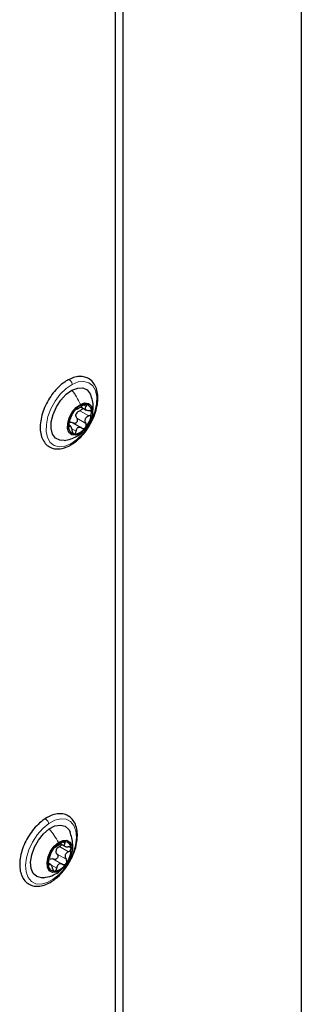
# Paper-space layout 'Blatt2' of a CAD drawing. Header units: millimetres. Extents: x 5 to 418, y 2 to 292.
# Tile 22 of 27: x 332.49 to 342.23, y 129.21 to 163.22. Entities that reach past the tile are written whole.
import ezdxf

# ---------------------------------------------------------------- set-up
doc = ezdxf.new("R2010")
doc.units = ezdxf.units.MM

psp = doc.layouts.new('Blatt2')

# ---------------------------------------------------------------- linework, layer by layer
at = {"color": 7, "linetype": 'Continuous', "lineweight": 25}
for p, q in [((342.2257, 195.9043), (342.2257, 93.0202)), ((336.0638, 92.6585), (336.0638, 195.5426)), ((335.8073, 101.1915), (335.8073, 185.4585)), ((334.6045, 149.8463), (334.7927, 149.7376)), ((334.2441, 149.1795), (334.1873, 149.2123)), ((334.6347, 149.1161), (334.3196, 149.298)), ((333.8997, 134.7573), (334.0562, 134.667)), ((333.5599, 134.042), (333.4919, 134.0813))]:
    psp.add_line(p, q, dxfattribs=at)
at = {"color": 7, "linetype": 'Continuous', "lineweight": 18}
for p, q in [((334.5687, 149.7152), (334.8798, 149.5356)), ((334.705, 149.9122), (334.7874, 149.8646)), ((334.4635, 149.4559), (334.7747, 149.2763)), ((334.1827, 149.1842), (334.2099, 149.1685)), ((334.327, 149.0666), (334.4378, 149.0026)), ((333.9801, 134.812), (334.05, 134.7717)), ((333.7849, 134.3991), (334.096, 134.2195)), ((333.8693, 134.6592), (334.1804, 134.4796)), ((333.4764, 134.0448), (333.5131, 134.0237)), ((333.5869, 134.0123), (333.7694, 133.907)), ((333.659, 134.2237), (333.9701, 134.0441)), ((333.838, 133.7856), (333.9097, 133.8409))]:
    psp.add_line(p, q, dxfattribs=at)
at = {"color": 7, "linetype": 'Continuous', "lineweight": 18, "flags": 128}
for points in [[(334.3022, 150.6212), (334.5113, 150.7064), (334.707, 150.727), (334.8778, 150.682), (335.014, 150.5738), (335.1074, 150.4088), (335.1528, 150.1966), (335.1474, 149.9495), (335.0917, 149.6819), (334.9887, 149.4093), (334.8446, 149.1475), (334.6677, 148.9118), (334.4682, 148.7159), (334.2578, 148.5712)], [(334.2578, 148.5712), (334.0487, 148.486), (333.853, 148.4653), (333.6821, 148.5104), (333.546, 148.6186), (333.4525, 148.7835), (333.4072, 148.9957), (333.4125, 149.2428), (333.4683, 149.5105), (333.5712, 149.7831), (333.7153, 150.0448), (333.8923, 150.2805), (334.0918, 150.4764), (334.3022, 150.6212)], [(333.653, 133.5282), (333.4417, 133.4134), (333.238, 133.3612), (333.0538, 133.3746), (332.8998, 133.4528), (332.7849, 133.5913), (332.7158, 133.7821), (332.6964, 134.014), (332.7281, 134.2736), (332.8088, 134.5458), (332.9339, 134.8147), (333.0962, 135.0648), (333.2861, 135.2816), (333.4928, 135.4523)], [(333.4928, 135.4523), (333.7041, 135.5671), (333.9077, 135.6193), (334.0919, 135.6059), (334.246, 135.5277), (334.3609, 135.3892), (334.43, 135.1984), (334.4493, 134.9665), (334.4177, 134.7069), (334.337, 134.4347), (334.2118, 134.1657), (334.0496, 133.9156), (333.8596, 133.6989), (333.653, 133.5282)]]:
    psp.add_lwpolyline(points, dxfattribs=at)
at = {"color": 7, "linetype": 'Continuous', "lineweight": 25, "flags": 128}
for points in [[(334.0312, 148.6882), (333.8828, 148.6913), (333.734, 148.7621), (333.6295, 148.9004), (333.5778, 149.0951), (333.5828, 149.3304), (333.6444, 149.5872), (333.7575, 149.8447), (333.9129, 150.0821), (334.098, 150.2802), (334.2979, 150.4228)], [(334.2979, 150.4228), (334.4963, 150.4984), (334.6772, 150.501), (334.8259, 150.4303), (334.9304, 150.292), (334.9383, 150.2743)], [(334.5659, 148.9155), (334.4177, 148.8646), (334.2886, 148.8813), (334.1944, 148.9635), (334.1462, 149.1013), (334.1501, 149.2781), (334.2054, 149.4727), (334.3055, 149.6614), (334.4384, 149.8216), (334.588, 149.9339)], [(334.588, 149.9339), (334.7363, 149.9848), (334.8653, 149.9682), (334.9596, 149.886), (335.0077, 149.7482), (335.0039, 149.5713), (334.9486, 149.3768), (334.8484, 149.1881), (334.7155, 149.0279), (334.5659, 148.9155)], [(333.5083, 135.2661), (333.7093, 135.3702), (333.8992, 135.403), (334.0627, 135.3619), (334.1866, 135.2502), (334.2336, 135.1624)], [(333.324, 133.5823), (333.2465, 133.5775), (333.083, 133.6186), (332.9592, 133.7303), (332.8851, 133.9036), (332.8667, 134.1245), (332.9055, 134.3749), (332.9984, 134.6347), (333.1378, 134.8828), (333.3125, 135.0991), (333.5083, 135.2661)], [(333.9097, 133.8409), (333.7589, 133.7683), (333.6215, 133.7622), (333.5141, 133.8232), (333.4496, 133.944), (333.4358, 134.1099), (333.4743, 134.3011), (333.5606, 134.4944), (333.6841, 134.6665), (333.8301, 134.7967)], [(333.8301, 134.7967), (333.9808, 134.8692), (334.1182, 134.8754), (334.2256, 134.8144), (334.2901, 134.6936), (334.3039, 134.5277), (334.2654, 134.3365), (334.1792, 134.1432), (334.0556, 133.9711), (333.9097, 133.8409)]]:
    psp.add_lwpolyline(points, dxfattribs=at)
at = {"color": 7, "linetype": 'Continuous', "lineweight": 25}
for centre, radius, start, end in [((335.0496, 149.1521), 0.8703, 139.51211, 176.33116), ((334.7964, 149.4411), 0.4932, 91.48828, 145.96274), ((334.7243, 149.6883), 0.2529, 349.38153, 76.44091), ((334.7427, 149.4894), 0.319, 152.04492, 163.79689), ((334.1043, 149.6974), 0.8703, 319.51326, 356.33001), ((334.4296, 149.1612), 0.2529, 169.38074, 256.44142), ((334.3576, 149.4084), 0.4931, 271.48766, 325.96234), ((334.1356, 134.2603), 0.5782, 99.94761, 148.73638), ((334.0368, 134.602), 0.2278, 356.52972, 90.28665), ((334.2887, 134.0679), 0.8134, 142.73636, 181.30181), ((334.0393, 134.4545), 0.2982, 155.87455, 168.16407), ((333.451, 134.5697), 0.8134, 322.73616, 1.30181), ((333.7029, 134.0356), 0.2278, 176.53038, 270.28669), ((333.6042, 134.3773), 0.5781, 279.94674, 328.73725)]:
    psp.add_arc(centre, radius, start, end, dxfattribs=at)
for points, knots in [([(334.1596, 150.7754), (334.1214, 150.7528), (334.0066, 150.6849), (333.8313, 150.5376), (333.643, 150.3292), (333.4797, 150.09), (333.3478, 149.8315), (333.2531, 149.5644), (333.2003, 149.2994), (333.1932, 149.0468), (333.2355, 148.8166), (333.3302, 148.622), (333.4736, 148.4797), (333.6507, 148.401), (333.8457, 148.3855), (334.0447, 148.4242), (334.1684, 148.4846), (334.2306, 148.5149)], [0, 0, 0, 0, 0.0380831, 0.114315, 0.1951297, 0.2784285, 0.3619276, 0.443352, 0.5207153, 0.5926974, 0.6588936, 0.7195611, 0.7754464, 0.8284931, 0.8823241, 0.9408041, 1, 1, 1, 1]), ([(334.2306, 148.5149), (334.2689, 148.5375), (334.3837, 148.6054), (334.559, 148.7527), (334.7473, 148.9612), (334.9106, 149.2004), (335.0425, 149.4588), (335.1371, 149.7259), (335.1899, 149.9909), (335.197, 150.2435), (335.1548, 150.4737), (335.0601, 150.6684), (334.9167, 150.8106), (334.7395, 150.8893), (334.5445, 150.9048), (334.3456, 150.8661), (334.2219, 150.8057), (334.1596, 150.7754)], [0, 0, 0, 0, 0.03808246, 0.11431504, 0.19512989, 0.27842803, 0.36192799, 0.4433514, 0.52071495, 0.59269721, 0.65889343, 0.71956107, 0.77544755, 0.82849325, 0.88232429, 0.94080433, 1, 1, 1, 1]), ([(335.0097, 149.6627), (335.0206, 149.7243), (335.0574, 149.9319), (334.9869, 150.1343), (334.9373, 150.2767)], [0, 0, 0, 0, 0.29707, 1, 1, 1, 1]), ([(334.3877, 149.7171), (334.3796, 149.7069), (334.3638, 149.687), (334.3444, 149.6571), (334.3291, 149.6311), (334.322, 149.6148), (334.319, 149.6079)], [0, 0, 0, 0, 0.3019738, 0.5885083, 0.8270785, 1, 1, 1, 1]), ([(334.4544, 149.7711), (334.4519, 149.7714), (334.4434, 149.7722), (334.4293, 149.7594), (334.4093, 149.7426), (334.3955, 149.7263), (334.3877, 149.7171)], [0, 0, 0, 0, 0.0848407, 0.2807637, 0.5953319, 1, 1, 1, 1]), ([(334.4544, 149.7711), (334.461, 149.771), (334.475, 149.7707), (334.4961, 149.7827), (334.5222, 149.7957), (334.5533, 149.8138), (334.5995, 149.8413), (334.6333, 149.8654), (334.6559, 149.8816)], [0, 0, 0, 0, 0.0842908, 0.1769409, 0.3052644, 0.4640646, 0.6404271, 1, 1, 1, 1]), ([(334.4609, 149.6389), (334.4758, 149.6559), (334.5056, 149.69), (334.5476, 149.7068), (334.5687, 149.7152)], [0, 0, 0, 0, 0.497952, 1, 1, 1, 1]), ([(334.66, 149.8142), (334.6586, 149.8054), (334.6551, 149.7843), (334.6343, 149.7558), (334.6051, 149.7303), (334.5809, 149.7203), (334.5687, 149.7152)], [0, 0, 0, 0, 0.18626, 0.4488597, 0.7229097, 1, 1, 1, 1]), ([(334.7836, 149.9341), (334.7742, 149.9339), (334.753, 149.9336), (334.721, 149.9212), (334.6876, 149.9042), (334.6665, 149.8892), (334.6559, 149.8816)], [0, 0, 0, 0, 0.1992494, 0.4482093, 0.7231099, 1, 1, 1, 1]), ([(334.7874, 149.8646), (334.775, 149.8483), (334.7573, 149.825), (334.753, 149.7873), (334.7623, 149.7619), (334.7833, 149.742), (334.8233, 149.7213), (334.8589, 149.718), (334.8837, 149.7158)], [0, 0, 0, 0, 0.2463997, 0.3506198, 0.4525152, 0.5664215, 0.6979109, 1, 1, 1, 1]), ([(334.7874, 149.8646), (334.7932, 149.8723), (334.8034, 149.8858), (334.811, 149.9081), (334.8034, 149.9293), (334.7905, 149.9324), (334.7836, 149.9341)], [0, 0, 0, 0, 0.3240739, 0.575398, 0.773195, 1, 1, 1, 1]), ([(334.9728, 149.6417), (334.9717, 149.6522), (334.9695, 149.673), (334.948, 149.6979), (334.9182, 149.7127), (334.8956, 149.7147), (334.8837, 149.7158)], [0, 0, 0, 0, 0.2409488, 0.4763102, 0.726401, 1, 1, 1, 1]), ([(334.2138, 149.3486), (334.2099, 149.3385), (334.2014, 149.3166), (334.1915, 149.2814), (334.1836, 149.2447), (334.1819, 149.2197), (334.1811, 149.2078)], [0, 0, 0, 0, 0.22510304, 0.48421896, 0.75348509, 1, 1, 1, 1]), ([(334.2138, 149.3486), (334.2226, 149.3709), (334.2364, 149.4059), (334.2543, 149.4542), (334.2692, 149.4921), (334.2841, 149.5279), (334.3012, 149.566), (334.3124, 149.5924), (334.319, 149.6079)], [0, 0, 0, 0, 0.2564871, 0.4029886, 0.551913, 0.6934532, 0.8184688, 1, 1, 1, 1]), ([(334.2199, 149.3174), (334.2386, 149.3187), (334.2771, 149.3216), (334.3108, 149.3025), (334.3282, 149.2927)], [0, 0, 0, 0, 0.4850405, 1, 1, 1, 1]), ([(334.4635, 149.4559), (334.4691, 149.4448), (334.4805, 149.4223), (334.484, 149.3835), (334.4765, 149.3452), (334.4573, 149.3112), (334.4287, 149.2865), (334.3944, 149.2747), (334.3587, 149.2764), (334.3384, 149.2873), (334.3282, 149.2927)], [0, 0, 0, 0, 0.1263163, 0.2558454, 0.3888128, 0.5205894, 0.6469734, 0.7670196, 0.8828311, 1, 1, 1, 1]), ([(334.4635, 149.4559), (334.4536, 149.4749), (334.4335, 149.5133), (334.4354, 149.5566), (334.4364, 149.5784)], [0, 0, 0, 0, 0.4953871, 1, 1, 1, 1]), ([(334.8798, 149.5356), (334.854, 149.5244), (334.8152, 149.5077), (334.776, 149.4674), (334.7546, 149.4315), (334.7449, 149.3913), (334.7453, 149.3369), (334.763, 149.3004), (334.7747, 149.2763)], [0, 0, 0, 0, 0.25512118, 0.38294793, 0.50906026, 0.63404496, 0.75809393, 1, 1, 1, 1]), ([(334.8798, 149.5356), (334.8919, 149.5406), (334.9161, 149.5507), (334.9454, 149.576), (334.9673, 149.6067), (334.971, 149.6304), (334.9728, 149.6417)], [0, 0, 0, 0, 0.2622228, 0.5228742, 0.7719737, 1, 1, 1, 1]), ([(334.1811, 149.2078), (334.1814, 149.1987), (334.1819, 149.1838), (334.1856, 149.1641), (334.2009, 149.1576), (334.2066, 149.1645), (334.2099, 149.1685)], [0, 0, 0, 0, 0.4017023, 0.65444107, 0.80099604, 1, 1, 1, 1]), ([(334.3063, 149.0196), (334.3016, 149.0464), (334.2949, 149.085), (334.2779, 149.1312), (334.2646, 149.1576), (334.2515, 149.1754), (334.2303, 149.1877), (334.218, 149.1761), (334.2099, 149.1685)], [0, 0, 0, 0, 0.3812066, 0.550735, 0.6912161, 0.7942088, 0.8649568, 1, 1, 1, 1]), ([(334.3063, 149.0196), (334.3085, 149.0069), (334.3127, 148.9825), (334.3262, 148.9505), (334.3444, 148.9244), (334.3623, 148.9182), (334.3704, 148.9154)], [0, 0, 0, 0, 0.2968414, 0.5709424, 0.8056934, 1, 1, 1, 1]), ([(334.3704, 148.9154), (334.3785, 148.916), (334.3961, 148.9174), (334.4168, 148.9389), (334.4315, 148.9677), (334.4356, 148.9906), (334.4378, 149.0026)], [0, 0, 0, 0, 0.1979593, 0.4264011, 0.696456, 1, 1, 1, 1]), ([(334.6393, 149.1131), (334.6176, 149.1244), (334.5855, 149.1411), (334.5379, 149.1408), (334.5049, 149.1301), (334.4776, 149.1078), (334.4497, 149.0662), (334.4426, 149.0285), (334.4378, 149.0026)], [0, 0, 0, 0, 0.2498177, 0.3694791, 0.4861942, 0.6049811, 0.7300166, 1, 1, 1, 1]), ([(334.447, 148.8219), (334.513, 148.8603), (334.6016, 148.9119), (334.6703, 148.987), (334.6879, 149.0062)], [0, 0, 0, 0, 0.7439064, 1, 1, 1, 1]), ([(334.6393, 149.1131), (334.6495, 149.1077), (334.6697, 149.0968), (334.7052, 149.0952), (334.74, 149.1064), (334.7573, 149.1235), (334.7662, 149.1323)], [0, 0, 0, 0, 0.2436116, 0.4858143, 0.7359521, 1, 1, 1, 1]), ([(334.7662, 149.1323), (334.7735, 149.1432), (334.788, 149.1649), (334.795, 149.2038), (334.7917, 149.2425), (334.7803, 149.2651), (334.7747, 149.2763)], [0, 0, 0, 0, 0.2530186, 0.5079012, 0.7573028, 1, 1, 1, 1]), ([(334.0276, 148.6877), (334.106, 148.7016), (334.2531, 148.7277), (334.3874, 148.7931), (334.45, 148.8236)], [0, 0, 0, 0, 0.53298598, 1, 1, 1, 1]), ([(333.6358, 133.4781), (333.6732, 133.5053), (333.785, 133.5865), (333.9528, 133.7517), (334.1291, 133.9771), (334.2767, 134.2278), (334.3898, 134.4922), (334.4631, 134.7594), (334.4925, 135.0192), (334.4742, 135.2614), (334.4047, 135.475), (334.2834, 135.6443), (334.12, 135.7539), (333.9319, 135.7992), (333.7307, 135.784), (333.5278, 135.7168), (333.4031, 135.6394), (333.3402, 135.6003)], [0, 0, 0, 0, 0.039617, 0.1184513, 0.2008436, 0.2845354, 0.367234, 0.4467463, 0.5214093, 0.590352, 0.653603, 0.7116368, 0.7656645, 0.8186862, 0.874441, 0.936674, 1, 1, 1, 1]), ([(333.3402, 135.6003), (333.3028, 135.5732), (333.191, 135.492), (333.0233, 135.3268), (332.847, 135.1013), (332.6993, 134.8506), (332.5862, 134.5863), (332.5129, 134.319), (332.4836, 134.0593), (332.5018, 133.817), (332.5713, 133.6035), (332.6927, 133.4341), (332.8561, 133.3245), (333.0441, 133.2793), (333.2453, 133.2945), (333.4483, 133.3616), (333.5729, 133.439), (333.6358, 133.4781)], [0, 0, 0, 0, 0.03961631, 0.11845126, 0.20084304, 0.28453526, 0.36723383, 0.44674609, 0.52140911, 0.59035191, 0.65360344, 0.71163685, 0.76566428, 0.81868607, 0.87444166, 0.93667456, 1, 1, 1, 1]), ([(334.2834, 134.4144), (334.2878, 134.4245), (334.3314, 134.5243), (334.3398, 134.7914), (334.2721, 135.0265), (334.2314, 135.1678)], [0, 0, 0, 0, 0.0430921, 0.4249467, 1, 1, 1, 1]), ([(333.7093, 134.6283), (333.7172, 134.631), (333.7327, 134.6365), (333.755, 134.6522), (333.7814, 134.6695), (333.8121, 134.691), (333.8564, 134.7221), (333.8887, 134.7481), (333.9101, 134.7654)], [0, 0, 0, 0, 0.1017902, 0.2016571, 0.3333551, 0.4908698, 0.6616062, 1, 1, 1, 1]), ([(333.9455, 134.7309), (333.9412, 134.722), (333.9311, 134.7016), (333.9041, 134.6768), (333.881, 134.6651), (333.8693, 134.6592)], [0, 0, 0, 0, 0.27607199, 0.63301349, 1, 1, 1, 1]), ([(334.0357, 134.8298), (334.0259, 134.8282), (334.0042, 134.8246), (333.9725, 134.8092), (333.9401, 134.7896), (333.92, 134.7734), (333.9101, 134.7654)], [0, 0, 0, 0, 0.2066389, 0.4595992, 0.73219121, 1, 1, 1, 1]), ([(334.05, 134.7717), (334.0395, 134.7562), (334.0246, 134.7343), (334.0253, 134.6996), (334.0384, 134.678), (334.0619, 134.6627), (334.1048, 134.6479), (334.141, 134.6484), (334.1664, 134.6487)], [0, 0, 0, 0, 0.23160626, 0.32777044, 0.42573504, 0.54181846, 0.6797321, 1, 1, 1, 1]), ([(334.05, 134.7717), (334.0549, 134.7788), (334.0632, 134.7912), (334.0683, 134.8125), (334.0558, 134.8296), (334.043, 134.8297), (334.0357, 134.8298)], [0, 0, 0, 0, 0.3178878, 0.5531828, 0.7457681, 1, 1, 1, 1]), ([(333.499, 134.1928), (333.5069, 134.2167), (333.5191, 134.2537), (333.5342, 134.3043), (333.5464, 134.3428), (333.5581, 134.3783), (333.5711, 134.4144), (333.579, 134.4388), (333.5835, 134.4529)], [0, 0, 0, 0, 0.2759003, 0.4281343, 0.5791524, 0.7186695, 0.8379694, 1, 1, 1, 1]), ([(333.6414, 134.5603), (333.634, 134.5496), (333.6198, 134.5291), (333.603, 134.499), (333.5905, 134.4741), (333.5855, 134.459), (333.5835, 134.4529)], [0, 0, 0, 0, 0.3189343, 0.6106772, 0.8429794, 1, 1, 1, 1]), ([(333.7093, 134.6283), (333.7062, 134.6272), (333.6966, 134.624), (333.6821, 134.6092), (333.6621, 134.5884), (333.6487, 134.5703), (333.6414, 134.5603)], [0, 0, 0, 0, 0.1014108, 0.3096788, 0.6195624, 1, 1, 1, 1]), ([(333.7849, 134.3991), (333.7914, 134.3888), (333.8047, 134.3679), (333.8113, 134.3301), (333.8064, 134.2915), (333.7894, 134.2561), (333.762, 134.2288), (333.7281, 134.2135), (333.6917, 134.211), (333.6699, 134.2195), (333.659, 134.2237)], [0, 0, 0, 0, 0.1230355, 0.2493048, 0.3802634, 0.5123379, 0.6411714, 0.7644976, 0.8825752, 1, 1, 1, 1]), ([(333.7849, 134.3991), (333.7733, 134.4166), (333.7499, 134.452), (333.7483, 134.4943), (333.7475, 134.5156)], [0, 0, 0, 0, 0.4965874, 1, 1, 1, 1]), ([(333.7672, 134.5763), (333.7808, 134.594), (333.8082, 134.6298), (333.8488, 134.6493), (333.8693, 134.6592)], [0, 0, 0, 0, 0.4947071, 1, 1, 1, 1]), ([(334.1804, 134.4796), (334.1554, 134.4667), (334.118, 134.4474), (334.0817, 134.405), (334.0631, 134.3684), (334.0566, 134.3286), (334.0615, 134.2756), (334.0823, 134.2418), (334.096, 134.2195)], [0, 0, 0, 0, 0.25922, 0.3875129, 0.5130893, 0.6368935, 0.7596648, 1, 1, 1, 1]), ([(334.2642, 134.5882), (334.262, 134.598), (334.2575, 134.6177), (334.2329, 134.6385), (334.2014, 134.6492), (334.1784, 134.6489), (334.1664, 134.6487)], [0, 0, 0, 0, 0.2306735, 0.4632867, 0.7181733, 1, 1, 1, 1]), ([(334.1804, 134.4796), (334.1922, 134.4855), (334.2154, 134.4971), (334.2426, 134.5236), (334.262, 134.5545), (334.2635, 134.5774), (334.2642, 134.5882)], [0, 0, 0, 0, 0.26936932, 0.53269225, 0.77894516, 1, 1, 1, 1]), ([(333.499, 134.1928), (333.4955, 134.1818), (333.4879, 134.1587), (333.4801, 134.1222), (333.4746, 134.0853), (333.4753, 134.0608), (333.4755, 134.0494)], [0, 0, 0, 0, 0.2364821, 0.4997097, 0.7649521, 1, 1, 1, 1]), ([(333.4755, 134.0494), (333.4765, 134.0411), (333.4781, 134.0277), (333.4869, 134.0094), (333.5042, 134.0104), (333.5098, 134.0187), (333.5131, 134.0237)], [0, 0, 0, 0, 0.3674981, 0.5928387, 0.7560197, 1, 1, 1, 1]), ([(333.6294, 133.9007), (333.6229, 133.9266), (333.6134, 133.9637), (333.5918, 134.0066), (333.5756, 134.0298), (333.5589, 134.0446), (333.5329, 134.0491), (333.5212, 134.0341), (333.5131, 134.0237)], [0, 0, 0, 0, 0.3696929, 0.5313337, 0.6639205, 0.7619161, 0.8356734, 1, 1, 1, 1]), ([(333.5462, 134.2352), (333.5652, 134.2389), (333.6039, 134.2466), (333.6404, 134.2314), (333.659, 134.2237)], [0, 0, 0, 0, 0.4911474, 1, 1, 1, 1]), ([(333.9701, 134.0441), (333.947, 134.0528), (333.9124, 134.0657), (333.8639, 134.0594), (333.8308, 134.0445), (333.8043, 134.0186), (333.7781, 133.9734), (333.7729, 133.9338), (333.7694, 133.907)], [0, 0, 0, 0, 0.2439627, 0.3635733, 0.4821312, 0.6036544, 0.7307969, 1, 1, 1, 1]), ([(333.9701, 134.0441), (333.981, 134.0399), (334.0028, 134.0314), (334.0389, 134.0339), (334.0734, 134.0487), (334.0899, 134.0676), (334.0983, 134.0772)], [0, 0, 0, 0, 0.2400058, 0.4827315, 0.7353504, 1, 1, 1, 1]), ([(334.0983, 134.0772), (334.1049, 134.0886), (334.118, 134.1113), (334.1224, 134.1504), (334.1159, 134.1882), (334.1026, 134.2091), (334.096, 134.2195)], [0, 0, 0, 0, 0.2576833, 0.5127927, 0.7598098, 1, 1, 1, 1]), ([(333.3205, 133.5818), (333.4168, 133.5999), (333.6029, 133.6348), (333.7649, 133.7323), (333.8431, 133.7794)], [0, 0, 0, 0, 0.5175023, 1, 1, 1, 1]), ([(333.6294, 133.9007), (333.6326, 133.8884), (333.6385, 133.8649), (333.6549, 133.835), (333.6766, 133.812), (333.6954, 133.8091), (333.704, 133.8078)], [0, 0, 0, 0, 0.2961929, 0.566604, 0.7990881, 1, 1, 1, 1]), ([(333.704, 133.8078), (333.7126, 133.8099), (333.7311, 133.8145), (333.7511, 133.839), (333.765, 133.8703), (333.7679, 133.8944), (333.7694, 133.907)], [0, 0, 0, 0, 0.2022985, 0.4362695, 0.7053691, 1, 1, 1, 1])]:
    psp.add_open_spline(points, degree=3, knots=knots, dxfattribs=at)
at = {"color": 7, "linetype": 'Continuous', "lineweight": 18}
for points, knots in [([(334.3022, 150.6212), (334.301, 150.6352), (334.2986, 150.6648), (334.2802, 150.7064), (334.2541, 150.7433), (334.2229, 150.7694), (334.1891, 150.7842), (334.1688, 150.7779), (334.1598, 150.7751)], [0, 0, 0, 0, 0.1765201, 0.3708584, 0.5645595, 0.7393563, 0.8841276, 1, 1, 1, 1]), ([(334.2979, 150.4228), (334.3545, 150.3467), (334.4682, 150.1939), (334.5479, 150.0208), (334.588, 149.9339)], [0, 0, 0, 0, 0.4978078, 1, 1, 1, 1]), ([(334.4202, 148.8106), (334.4233, 148.8114), (334.4818, 148.8259), (334.525, 148.8719), (334.5659, 148.9155)], [0, 0, 0, 0, 0.0530725, 1, 1, 1, 1]), ([(334.2578, 148.5712), (334.2564, 148.5599), (334.254, 148.5394), (334.2406, 148.5171), (334.2308, 148.5153), (334.2305, 148.5152)], [0, 0, 0, 0, 0.5405781, 0.9854997, 1, 1, 1, 1]), ([(333.4928, 135.4523), (333.4903, 135.4656), (333.4849, 135.494), (333.4634, 135.5334), (333.4356, 135.5685), (333.403, 135.5949), (333.3727, 135.6071), (333.3472, 135.6081), (333.3413, 135.6004), (333.3408, 135.5997)], [0, 0, 0, 0, 0.1703948, 0.3635105, 0.5589309, 0.7355901, 0.8785215, 0.9888395, 1, 1, 1, 1]), ([(333.5083, 135.2661), (333.5691, 135.1928), (333.6907, 135.0462), (333.7836, 134.8799), (333.8301, 134.7967)], [0, 0, 0, 0, 0.4998693, 1, 1, 1, 1]), ([(333.653, 133.5282), (333.6534, 133.5169), (333.6543, 133.4976), (333.6408, 133.4843), (333.6353, 133.4788)], [0, 0, 0, 0, 0.58718484, 1, 1, 1, 1])]:
    psp.add_open_spline(points, degree=3, knots=knots, dxfattribs=at)

doc.saveas('drawing.dxf')
